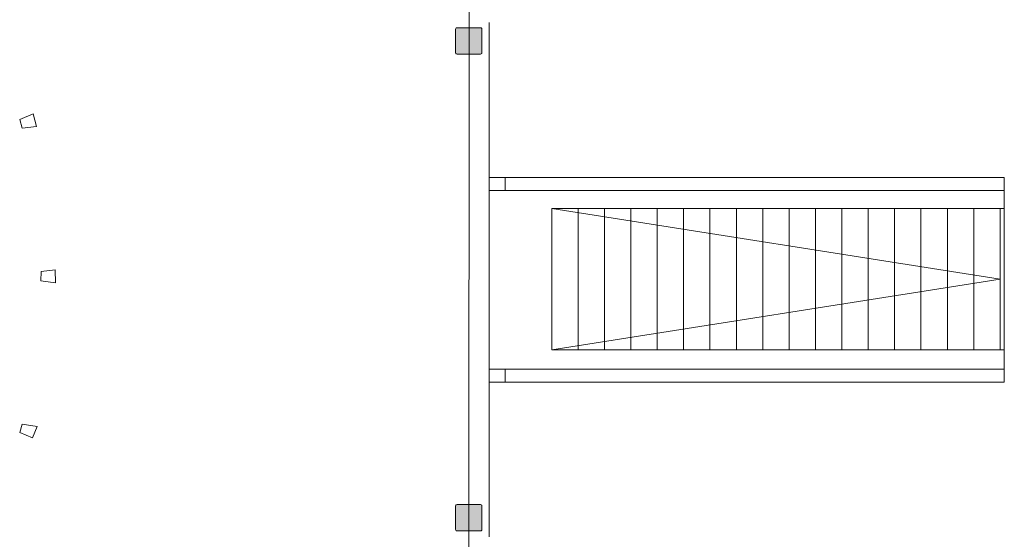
# Model space of a CAD drawing. Header units: inches. Extents: x 15 to 546804, y -66 to 267312.
# Tile 134 of 256: x 452433 to 460646, y 48667 to 53005. Entities that reach past the tile are written whole.
import ezdxf

# ---------------------------------------------------------------- set-up
doc = ezdxf.new("R2010")
doc.units = ezdxf.units.IN
doc.header["$MEASUREMENT"] = 0

msp = doc.modelspace()

# ---------------------------------------------------------------- hatches: boundary and pattern name
at = {"lineweight": 20}
h = msp.add_hatch(color=7, dxfattribs=at)
h.dxf.hatch_style = 1
h.paths.add_polyline_path([(456289.2, 52926), (456287.6, 52932), (456283.2, 52936.4), (456277.2, 52938), (456081.2, 52938), (456075.2, 52936.4), (456070.8, 52932), (456069.2, 52926), (456069.2, 52730), (456070.8, 52724), (456075.2, 52719.6), (456081.2, 52718), (456277.2, 52718), (456283.2, 52719.6), (456287.6, 52724), (456289.2, 52730)])
h = msp.add_hatch(color=7, dxfattribs=at)
h.dxf.hatch_style = 1
h.paths.add_polyline_path([(456289.2, 48946), (456287.6, 48952), (456283.2, 48956.4), (456277.2, 48958), (456081.2, 48958), (456075.2, 48956.4), (456070.8, 48952), (456069.2, 48946), (456069.2, 48750), (456070.8, 48744), (456075.2, 48739.6), (456081.2, 48738), (456277.2, 48738), (456283.2, 48739.6), (456287.6, 48744), (456289.2, 48750)])

# ---------------------------------------------------------------- linework, layer by layer
at = {"color": 7, "lineweight": 20}
for p, q in [((456179.6, 42627.2, 3000), (456181.6, 59047.2, 3000)), ((456181.6, 59047.2, 3800), (456179.6, 42627.2, 3800)), ((456347.5, 48687.8, 7500), (456347.5, 52980.8, 7500)), ((456347.5, 48687.8, 7300), (456347.5, 52980.8, 7300)), ((456347.5, 52980.8, 7500), (456347.5, 52980.8, 7300)), ((456068.6, 52925.8, 300), (456070.2, 52931.8, 300)), ((456068.6, 52925.8, 7300), (456070.2, 52931.8, 7300)), ((456068.6, 52729.8, 300), (456068.6, 52925.8, 300)), ((456068.6, 52729.8, 7300), (456068.6, 52925.8, 7300)), ((456068.6, 52925.8, 300), (456068.6, 52925.8, 7300)), ((456070.2, 52931.8, 300), (456074.6, 52936.2, 300)), ((456070.2, 52931.8, 7300), (456074.6, 52936.2, 7300)), ((456070.2, 52931.8, 300), (456070.2, 52931.8, 7300)), ((456074.6, 52936.2, 300), (456080.6, 52937.8, 300)), ((456074.6, 52936.2, 7300), (456080.6, 52937.8, 7300)), ((456074.6, 52936.2, 300), (456074.6, 52936.2, 7300)), ((456080.6, 52937.8, 300), (456276.6, 52937.8, 300)), ((456080.6, 52937.8, 7300), (456276.6, 52937.8, 7300)), ((456080.6, 52937.8, 300), (456080.6, 52937.8, 7300)), ((456276.6, 52937.8, 300), (456282.6, 52936.2, 300)), ((456276.6, 52937.8, 7300), (456282.6, 52936.2, 7300)), ((456276.6, 52937.8, 300), (456276.6, 52937.8, 7300)), ((456282.6, 52936.2, 300), (456287, 52931.8, 300)), ((456282.6, 52936.2, 7300), (456287, 52931.8, 7300)), ((456282.6, 52936.2, 300), (456282.6, 52936.2, 7300)), ((456287, 52931.8, 300), (456288.6, 52925.8, 300)), ((456287, 52931.8, 7300), (456288.6, 52925.8, 7300)), ((456287, 52931.8, 300), (456287, 52931.8, 7300)), ((456288.6, 52925.8, 300), (456288.6, 52729.8, 300)), ((456288.6, 52925.8, 7300), (456288.6, 52729.8, 7300)), ((456288.6, 52925.8, 300), (456288.6, 52925.8, 7300)), ((456070.2, 52723.8, 300), (456068.6, 52729.8, 300)), ((456070.2, 52723.8, 7300), (456068.6, 52729.8, 7300)), ((456068.6, 52729.8, 300), (456068.6, 52729.8, 7300)), ((456288.6, 52729.8, 300), (456287, 52723.8, 300)), ((456288.6, 52729.8, 7300), (456287, 52723.8, 7300)), ((456288.6, 52729.8, 300), (456288.6, 52729.8, 7300)), ((456074.6, 52719.4, 300), (456070.2, 52723.8, 300)), ((456074.6, 52719.4, 7300), (456070.2, 52723.8, 7300)), ((456070.2, 52723.8, 300), (456070.2, 52723.8, 7300)), ((456080.6, 52717.8, 300), (456074.6, 52719.4, 300)), ((456080.6, 52717.8, 7300), (456074.6, 52719.4, 7300)), ((456074.6, 52719.4, 300), (456074.6, 52719.4, 7300)), ((456276.6, 52717.8, 300), (456080.6, 52717.8, 300)), ((456276.6, 52717.8, 7300), (456080.6, 52717.8, 7300)), ((456080.6, 52717.8, 300), (456080.6, 52717.8, 7300)), ((456282.6, 52719.4, 300), (456276.6, 52717.8, 300)), ((456282.6, 52719.4, 7300), (456276.6, 52717.8, 7300)), ((456276.6, 52717.8, 300), (456276.6, 52717.8, 7300)), ((456287, 52723.8, 300), (456282.6, 52719.4, 300)), ((456287, 52723.8, 7300), (456282.6, 52719.4, 7300)), ((456282.6, 52719.4, 300), (456282.6, 52719.4, 7300)), ((456287, 52723.8, 300), (456287, 52723.8, 7300)), ((452433.6, 52172, 5759.5), (452544.4, 52217.8, 5759.5)), ((452452.9, 52098.5, 5759.5), (452433.7, 52172, 5759.5)), ((452544.4, 52217.8, 5759.5), (452572, 52113.5, 5759.5)), ((452572, 52113.5, 5759.5), (452452.9, 52098.5, 5759.5)), ((460645.6, 51687.8, 6019), (456347.5, 51687.8, 6019)), ((460645.6, 51687.8, 7019), (456347.5, 51687.8, 7019)), ((460645.6, 51577.8, 6019), (460645.6, 51687.8, 6019)), ((460645.6, 51577.8, 7019), (460645.6, 51687.8, 7019)), ((460645.6, 51687.8, 6019), (460645.6, 51687.8, 7019)), ((456347.5, 51577.8, 6019), (460645.6, 51577.8, 6019)), ((456347.5, 51577.8, 7019), (460645.6, 51577.8, 7019)), ((460645.6, 51577.8, 6019), (460645.6, 51577.8, 7019)), ((460645.6, 51577.8, 300), (460645.6, 49977.8, 300)), ((460610.6, 50837.8, 300), (456870.6, 51427.8, 300)), ((456870.6, 51427.8, 300), (456870.6, 50247.8, 300)), ((457090.6, 51427.8, 300), (456870.6, 51427.8, 300)), ((457090.6, 51427.8, 300), (457090.6, 50247.8, 300)), ((457310.6, 51427.8, 300), (457090.6, 51427.8, 300)), ((457310.6, 51427.8, 300), (457310.6, 50247.8, 300)), ((457530.6, 51427.8, 300), (457310.6, 51427.8, 300)), ((457530.6, 51427.8, 300), (457530.6, 50247.8, 300)), ((457750.6, 51427.8, 300), (457530.6, 51427.8, 300)), ((457750.6, 51427.8, 300), (457750.6, 50247.8, 300)), ((457970.6, 51427.8, 300), (457750.6, 51427.8, 300)), ((457970.6, 51427.8, 300), (457970.6, 50247.8, 300)), ((458190.6, 51427.8, 300), (457970.6, 51427.8, 300)), ((458190.6, 51427.8, 300), (458190.6, 50247.8, 300)), ((458410.6, 51427.8, 300), (458190.6, 51427.8, 300)), ((458410.6, 51427.8, 300), (458410.6, 50247.8, 300)), ((458630.6, 51427.8, 300), (458410.6, 51427.8, 300)), ((458630.6, 51427.8, 300), (458630.6, 50247.8, 300)), ((458850.6, 51427.8, 300), (458630.6, 51427.8, 300)), ((459070.6, 51427.8, 300), (458850.6, 51427.8, 300)), ((458850.6, 51427.8, 300), (458850.6, 50247.8, 300)), ((459070.6, 51427.8, 300), (459070.6, 50247.8, 300)), ((459290.6, 51427.8, 300), (459070.6, 51427.8, 300)), ((459290.6, 51427.8, 300), (459290.6, 50247.8, 300)), ((459510.6, 51427.8, 300), (459290.6, 51427.8, 300)), ((459510.6, 51427.8, 300), (459510.6, 50247.8, 300)), ((459730.6, 51427.8, 300), (459510.6, 51427.8, 300)), ((459730.6, 51427.8, 300), (459730.6, 50247.8, 300)), ((459950.6, 51427.8, 300), (459730.6, 51427.8, 300)), ((459950.6, 51427.8, 300), (459950.6, 50247.8, 300)), ((460170.6, 51427.8, 300), (459950.6, 51427.8, 300)), ((460170.6, 51427.8, 300), (460170.6, 50247.8, 300)), ((460390.6, 51427.8, 300), (460170.6, 51427.8, 300)), ((460390.6, 51427.8, 300), (460390.6, 50247.8, 300)), ((460610.6, 51427.8, 300), (460390.6, 51427.8, 300)), ((460645.6, 51427.8, 300), (460610.6, 51427.8, 300)), ((460610.6, 51427.8, 300), (460610.6, 50247.8, 300)), ((460645.6, 50247.8, 300), (460645.6, 51427.8, 300)), ((452610.6, 50901.5, 2859.5), (452609.3, 50825.6, 2859.5)), ((452729.7, 50916.2, 2859.5), (452610.6, 50901.5, 2859.5)), ((452730.3, 50809.6, 2859.5), (452729.7, 50916.2, 2859.5)), ((452610.2, 50825.2, 2859.5), (452730.3, 50809.6, 2859.5)), ((456870.6, 50247.8, 300), (460610.6, 50837.8, 300)), ((456870.6, 50247.8, 300), (457090.6, 50247.8, 300)), ((457090.6, 50247.8, 300), (457310.6, 50247.8, 300)), ((457310.6, 50247.8, 300), (457530.6, 50247.8, 300)), ((457530.6, 50247.8, 300), (457750.6, 50247.8, 300)), ((457750.6, 50247.8, 300), (457970.6, 50247.8, 300)), ((457970.6, 50247.8, 300), (458190.6, 50247.8, 300)), ((458190.6, 50247.8, 300), (458410.6, 50247.8, 300)), ((458410.6, 50247.8, 300), (458630.6, 50247.8, 300)), ((458630.6, 50247.8, 300), (458850.6, 50247.8, 300)), ((458850.6, 50247.8, 300), (459070.6, 50247.8, 300)), ((459070.6, 50247.8, 300), (459290.6, 50247.8, 300)), ((459290.6, 50247.8, 300), (459510.6, 50247.8, 300)), ((459510.6, 50247.8, 300), (459730.6, 50247.8, 300)), ((459730.6, 50247.8, 300), (459950.6, 50247.8, 300)), ((459950.6, 50247.8, 300), (460170.6, 50247.8, 300)), ((460170.6, 50247.8, 300), (460390.6, 50247.8, 300)), ((460390.6, 50247.8, 300), (460610.6, 50247.8, 300)), ((460610.6, 50247.8, 300), (460645.6, 50247.8, 300)), ((460645.6, 50087.8, 6019), (456347.5, 50087.8, 6019)), ((460645.6, 50087.8, 7019), (456347.5, 50087.8, 7019)), ((460645.6, 49977.8, 6019), (460645.6, 50087.8, 6019)), ((460645.6, 49977.8, 7019), (460645.6, 50087.8, 7019)), ((460645.6, 50087.8, 6019), (460645.6, 50087.8, 7019)), ((456347.5, 49977.8, 6019), (460645.6, 49977.8, 6019)), ((456347.5, 49977.8, 7019), (460645.6, 49977.8, 7019)), ((460645.6, 49977.8, 6019), (460645.6, 49977.8, 7019)), ((452453, 49628.1, 5759.5), (452433.8, 49557.7, 5759.5)), ((452579.3, 49609.6, 5759.5), (452453, 49628.1, 5759.5)), ((452539.5, 49513.6, 5759.5), (452579.3, 49609.6, 5759.5)), ((452432.5, 49557.9, 5759.5), (452539.5, 49513.6, 5759.5)), ((456068.6, 48945.8, 300), (456070.2, 48951.8, 300)), ((456068.6, 48945.8, 7300), (456070.2, 48951.8, 7300)), ((456070.2, 48951.8, 300), (456074.6, 48956.2, 300)), ((456070.2, 48951.8, 7300), (456074.6, 48956.2, 7300)), ((456070.2, 48951.8, 300), (456070.2, 48951.8, 7300)), ((456074.6, 48956.2, 300), (456080.6, 48957.8, 300)), ((456074.6, 48956.2, 7300), (456080.6, 48957.8, 7300)), ((456074.6, 48956.2, 300), (456074.6, 48956.2, 7300)), ((456080.6, 48957.8, 300), (456276.6, 48957.8, 300)), ((456080.6, 48957.8, 7300), (456276.6, 48957.8, 7300)), ((456080.6, 48957.8, 300), (456080.6, 48957.8, 7300)), ((456276.6, 48957.8, 300), (456282.6, 48956.2, 300)), ((456276.6, 48957.8, 7300), (456282.6, 48956.2, 7300)), ((456276.6, 48957.8, 300), (456276.6, 48957.8, 7300)), ((456282.6, 48956.2, 300), (456287, 48951.8, 300)), ((456282.6, 48956.2, 7300), (456287, 48951.8, 7300)), ((456282.6, 48956.2, 300), (456282.6, 48956.2, 7300)), ((456287, 48951.8, 300), (456288.6, 48945.8, 300)), ((456287, 48951.8, 7300), (456288.6, 48945.8, 7300)), ((456287, 48951.8, 300), (456287, 48951.8, 7300)), ((456068.6, 48749.8, 300), (456068.6, 48945.8, 300)), ((456068.6, 48749.8, 7300), (456068.6, 48945.8, 7300)), ((456068.6, 48945.8, 300), (456068.6, 48945.8, 7300)), ((456288.6, 48945.8, 300), (456288.6, 48749.8, 300)), ((456288.6, 48945.8, 7300), (456288.6, 48749.8, 7300)), ((456288.6, 48945.8, 300), (456288.6, 48945.8, 7300)), ((456070.2, 48743.8, 300), (456068.6, 48749.8, 300)), ((456070.2, 48743.8, 7300), (456068.6, 48749.8, 7300)), ((456068.6, 48749.8, 300), (456068.6, 48749.8, 7300)), ((456074.6, 48739.4, 300), (456070.2, 48743.8, 300)), ((456074.6, 48739.4, 7300), (456070.2, 48743.8, 7300)), ((456070.2, 48743.8, 300), (456070.2, 48743.8, 7300)), ((456080.6, 48737.8, 300), (456074.6, 48739.4, 300)), ((456080.6, 48737.8, 7300), (456074.6, 48739.4, 7300)), ((456074.6, 48739.4, 300), (456074.6, 48739.4, 7300)), ((456276.6, 48737.8, 300), (456080.6, 48737.8, 300)), ((456276.6, 48737.8, 7300), (456080.6, 48737.8, 7300)), ((456080.6, 48737.8, 300), (456080.6, 48737.8, 7300)), ((456282.6, 48739.4, 300), (456276.6, 48737.8, 300)), ((456282.6, 48739.4, 7300), (456276.6, 48737.8, 7300)), ((456276.6, 48737.8, 300), (456276.6, 48737.8, 7300)), ((456287, 48743.8, 300), (456282.6, 48739.4, 300)), ((456287, 48743.8, 7300), (456282.6, 48739.4, 7300)), ((456282.6, 48739.4, 300), (456282.6, 48739.4, 7300)), ((456288.6, 48749.8, 300), (456287, 48743.8, 300)), ((456288.6, 48749.8, 7300), (456287, 48743.8, 7300)), ((456287, 48743.8, 300), (456287, 48743.8, 7300)), ((456288.6, 48749.8, 300), (456288.6, 48749.8, 7300)), ((456347.5, 48687.8, 7500), (456347.5, 48687.8, 7300))]:
    msp.add_line(p, q, dxfattribs=at)
for points, invisible_edges in [([(456181.6, 59047.2, 3000), (456179.6, 42627.2, 3800), (456179.6, 42627.2, 3000)], 1), ([(456179.6, 42627.2, 3800), (456181.6, 59047.2, 3000), (456181.6, 59047.2, 3800)], 1), ([(456347.5, 52980.8, 7300), (456347.5, 48687.8, 7500), (456347.5, 48687.8, 7300)], 1), ([(456347.5, 48687.8, 7500), (456347.5, 52980.8, 7300), (456347.5, 52980.8, 7500)], 1), ([(456070.2, 52931.8, 7300), (456068.6, 52925.8, 300), (456068.6, 52925.8, 7300)], 1), ([(456068.6, 52925.8, 300), (456070.2, 52931.8, 7300), (456070.2, 52931.8, 300)], 1), ([(456070.2, 52931.8, 300), (456068.6, 52729.8, 300), (456068.6, 52925.8, 300)], 1), ([(456068.6, 52729.8, 300), (456070.2, 52931.8, 300), (456070.2, 52723.8, 300)], 3), ([(456068.6, 52925.8, 7300), (456070.2, 52723.8, 7300), (456070.2, 52931.8, 7300)], 3), ([(456068.6, 52925.8, 7300), (456068.6, 52729.8, 300), (456068.6, 52729.8, 7300)], 1), ([(456068.6, 52729.8, 300), (456068.6, 52925.8, 7300), (456068.6, 52925.8, 300)], 1), ([(456070.2, 52723.8, 7300), (456068.6, 52925.8, 7300), (456068.6, 52729.8, 7300)], 1), ([(456074.6, 52936.2, 7300), (456070.2, 52931.8, 300), (456070.2, 52931.8, 7300)], 1), ([(456070.2, 52931.8, 300), (456074.6, 52936.2, 7300), (456074.6, 52936.2, 300)], 1), ([(456070.2, 52723.8, 300), (456070.2, 52931.8, 300), (456074.6, 52936.2, 300)], 13), ([(456070.2, 52723.8, 300), (456074.6, 52936.2, 300), (456074.6, 52719.4, 300)], 3), ([(456070.2, 52931.8, 7300), (456074.6, 52719.4, 7300), (456074.6, 52936.2, 7300)], 3), ([(456070.2, 52931.8, 7300), (456070.2, 52723.8, 7300), (456074.6, 52719.4, 7300)], 13), ([(456074.6, 52936.2, 7300), (456080.6, 52937.8, 300), (456074.6, 52936.2, 300)], 1), ([(456080.6, 52937.8, 300), (456074.6, 52936.2, 7300), (456080.6, 52937.8, 7300)], 1), ([(456074.6, 52719.4, 300), (456074.6, 52936.2, 300), (456080.6, 52937.8, 300)], 13), ([(456074.6, 52719.4, 300), (456080.6, 52937.8, 300), (456080.6, 52717.8, 300)], 3), ([(456074.6, 52936.2, 7300), (456080.6, 52717.8, 7300), (456080.6, 52937.8, 7300)], 3), ([(456074.6, 52936.2, 7300), (456074.6, 52719.4, 7300), (456080.6, 52717.8, 7300)], 13), ([(456080.6, 52937.8, 7300), (456276.6, 52937.8, 300), (456080.6, 52937.8, 300)], 1), ([(456276.6, 52937.8, 300), (456080.6, 52937.8, 7300), (456276.6, 52937.8, 7300)], 1), ([(456080.6, 52717.8, 300), (456080.6, 52937.8, 300), (456276.6, 52937.8, 300)], 13), ([(456080.6, 52717.8, 300), (456276.6, 52937.8, 300), (456276.6, 52717.8, 300)], 3), ([(456080.6, 52937.8, 7300), (456080.6, 52717.8, 7300), (456276.6, 52717.8, 7300)], 13), ([(456080.6, 52937.8, 7300), (456276.6, 52717.8, 7300), (456276.6, 52937.8, 7300)], 3), ([(456276.6, 52937.8, 7300), (456282.6, 52936.2, 300), (456276.6, 52937.8, 300)], 1), ([(456282.6, 52936.2, 300), (456276.6, 52937.8, 7300), (456282.6, 52936.2, 7300)], 1), ([(456276.6, 52717.8, 300), (456276.6, 52937.8, 300), (456282.6, 52936.2, 300)], 13), ([(456276.6, 52937.8, 7300), (456276.6, 52717.8, 7300), (456282.6, 52719.4, 7300)], 13), ([(456276.6, 52937.8, 7300), (456282.6, 52719.4, 7300), (456282.6, 52936.2, 7300)], 3), ([(456276.6, 52717.8, 300), (456282.6, 52936.2, 300), (456282.6, 52719.4, 300)], 3), ([(456282.6, 52936.2, 300), (456287, 52931.8, 7300), (456287, 52931.8, 300)], 1), ([(456287, 52931.8, 7300), (456282.6, 52936.2, 300), (456282.6, 52936.2, 7300)], 1), ([(456282.6, 52719.4, 300), (456282.6, 52936.2, 300), (456287, 52931.8, 300)], 13), ([(456282.6, 52936.2, 7300), (456282.6, 52719.4, 7300), (456287, 52723.8, 7300)], 13), ([(456282.6, 52936.2, 7300), (456287, 52723.8, 7300), (456287, 52931.8, 7300)], 3), ([(456282.6, 52719.4, 300), (456287, 52931.8, 300), (456287, 52723.8, 300)], 3), ([(456287, 52931.8, 300), (456288.6, 52925.8, 7300), (456288.6, 52925.8, 300)], 1), ([(456288.6, 52925.8, 7300), (456287, 52931.8, 300), (456287, 52931.8, 7300)], 1), ([(456287, 52723.8, 300), (456287, 52931.8, 300), (456288.6, 52925.8, 300)], 13), ([(456287, 52931.8, 7300), (456287, 52723.8, 7300), (456288.6, 52729.8, 7300)], 13), ([(456287, 52931.8, 7300), (456288.6, 52729.8, 7300), (456288.6, 52925.8, 7300)], 1), ([(456287, 52723.8, 300), (456288.6, 52925.8, 300), (456288.6, 52729.8, 300)], 1), ([(456288.6, 52925.8, 300), (456288.6, 52729.8, 7300), (456288.6, 52729.8, 300)], 1), ([(456288.6, 52729.8, 7300), (456288.6, 52925.8, 300), (456288.6, 52925.8, 7300)], 1), ([(456068.6, 52729.8, 7300), (456070.2, 52723.8, 300), (456070.2, 52723.8, 7300)], 1), ([(456070.2, 52723.8, 300), (456068.6, 52729.8, 7300), (456068.6, 52729.8, 300)], 1), ([(456288.6, 52729.8, 300), (456287, 52723.8, 7300), (456287, 52723.8, 300)], 1), ([(456287, 52723.8, 7300), (456288.6, 52729.8, 300), (456288.6, 52729.8, 7300)], 1), ([(456070.2, 52723.8, 7300), (456074.6, 52719.4, 300), (456074.6, 52719.4, 7300)], 1), ([(456074.6, 52719.4, 300), (456070.2, 52723.8, 7300), (456070.2, 52723.8, 300)], 1), ([(456080.6, 52717.8, 7300), (456074.6, 52719.4, 300), (456080.6, 52717.8, 300)], 1), ([(456074.6, 52719.4, 300), (456080.6, 52717.8, 7300), (456074.6, 52719.4, 7300)], 1), ([(456276.6, 52717.8, 7300), (456080.6, 52717.8, 300), (456276.6, 52717.8, 300)], 1), ([(456080.6, 52717.8, 300), (456276.6, 52717.8, 7300), (456080.6, 52717.8, 7300)], 1), ([(456282.6, 52719.4, 7300), (456276.6, 52717.8, 300), (456282.6, 52719.4, 300)], 1), ([(456276.6, 52717.8, 300), (456282.6, 52719.4, 7300), (456276.6, 52717.8, 7300)], 1), ([(456287, 52723.8, 300), (456282.6, 52719.4, 7300), (456282.6, 52719.4, 300)], 1), ([(456282.6, 52719.4, 7300), (456287, 52723.8, 300), (456287, 52723.8, 7300)], 1), ([(456483.1, 51687.8, 7019), (460645.6, 51687.8, 6019), (456483.1, 51687.8, 6019)], 1), ([(460645.6, 51687.8, 6019), (456483.1, 51687.8, 7019), (460645.6, 51687.8, 7019)], 1), ([(460645.6, 51577.8, 7019), (456483.1, 51687.8, 7019), (456483.1, 51577.8, 7019)], 1), ([(456483.1, 51687.8, 7019), (460645.6, 51577.8, 7019), (460645.6, 51687.8, 7019)], 1), ([(460645.6, 51687.8, 6019), (456483.1, 51577.8, 6019), (456483.1, 51687.8, 6019)], 1), ([(456483.1, 51577.8, 6019), (460645.6, 51687.8, 6019), (460645.6, 51577.8, 6019)], 1), ([(460645.6, 51687.8, 6019), (460645.6, 51577.8, 7019), (460645.6, 51577.8, 6019)], 1), ([(460645.6, 51577.8, 7019), (460645.6, 51687.8, 6019), (460645.6, 51687.8, 7019)], 1), ([(460645.6, 51577.8, 7019), (456483.1, 51577.8, 6019), (460645.6, 51577.8, 6019)], 1), ([(456483.1, 51577.8, 6019), (460645.6, 51577.8, 7019), (456483.1, 51577.8, 7019)], 1), ([(457090.6, 50247.8, 300), (456870.6, 51427.8, 300), (456870.6, 50247.8, 300)], 1), ([(456870.6, 51427.8, 300), (457090.6, 50247.8, 300), (457090.6, 51427.8, 300)], 1), ([(457310.6, 50247.8, 300), (457090.6, 51427.8, 300), (457090.6, 50247.8, 300)], 1), ([(457090.6, 51427.8, 300), (457310.6, 50247.8, 300), (457310.6, 51427.8, 300)], 1), ([(457530.6, 50247.8, 300), (457310.6, 51427.8, 300), (457310.6, 50247.8, 300)], 1), ([(457310.6, 51427.8, 300), (457530.6, 50247.8, 300), (457530.6, 51427.8, 300)], 1), ([(457750.6, 50247.8, 300), (457530.6, 51427.8, 300), (457530.6, 50247.8, 300)], 1), ([(457530.6, 51427.8, 300), (457750.6, 50247.8, 300), (457750.6, 51427.8, 300)], 1), ([(457970.6, 50247.8, 300), (457750.6, 51427.8, 300), (457750.6, 50247.8, 300)], 1), ([(457750.6, 51427.8, 300), (457970.6, 50247.8, 300), (457970.6, 51427.8, 300)], 1), ([(458190.6, 50247.8, 300), (457970.6, 51427.8, 300), (457970.6, 50247.8, 300)], 1), ([(457970.6, 51427.8, 300), (458190.6, 50247.8, 300), (458190.6, 51427.8, 300)], 1), ([(458410.6, 50247.8, 300), (458190.6, 51427.8, 300), (458190.6, 50247.8, 300)], 1), ([(458190.6, 51427.8, 300), (458410.6, 50247.8, 300), (458410.6, 51427.8, 300)], 1), ([(458630.6, 50247.8, 300), (458410.6, 51427.8, 300), (458410.6, 50247.8, 300)], 1), ([(458410.6, 51427.8, 300), (458630.6, 50247.8, 300), (458630.6, 51427.8, 300)], 1), ([(458850.6, 50247.8, 300), (458630.6, 51427.8, 300), (458630.6, 50247.8, 300)], 1), ([(458630.6, 51427.8, 300), (458850.6, 50247.8, 300), (458850.6, 51427.8, 300)], 1), ([(459070.6, 50247.8, 300), (458850.6, 51427.8, 300), (458850.6, 50247.8, 300)], 1), ([(458850.6, 51427.8, 300), (459070.6, 50247.8, 300), (459070.6, 51427.8, 300)], 1), ([(459290.6, 50247.8, 300), (459070.6, 51427.8, 300), (459070.6, 50247.8, 300)], 1), ([(459070.6, 51427.8, 300), (459290.6, 50247.8, 300), (459290.6, 51427.8, 300)], 1), ([(459510.6, 50247.8, 300), (459290.6, 51427.8, 300), (459290.6, 50247.8, 300)], 1), ([(459290.6, 51427.8, 300), (459510.6, 50247.8, 300), (459510.6, 51427.8, 300)], 1), ([(459730.6, 50247.8, 300), (459510.6, 51427.8, 300), (459510.6, 50247.8, 300)], 1), ([(459510.6, 51427.8, 300), (459730.6, 50247.8, 300), (459730.6, 51427.8, 300)], 1), ([(459950.6, 50247.8, 300), (459730.6, 51427.8, 300), (459730.6, 50247.8, 300)], 1), ([(459730.6, 51427.8, 300), (459950.6, 50247.8, 300), (459950.6, 51427.8, 300)], 1), ([(460170.6, 50247.8, 300), (459950.6, 51427.8, 300), (459950.6, 50247.8, 300)], 1), ([(459950.6, 51427.8, 300), (460170.6, 50247.8, 300), (460170.6, 51427.8, 300)], 1), ([(460390.6, 50247.8, 300), (460170.6, 51427.8, 300), (460170.6, 50247.8, 300)], 1), ([(460170.6, 51427.8, 300), (460390.6, 50247.8, 300), (460390.6, 51427.8, 300)], 1), ([(460610.6, 50247.8, 300), (460390.6, 51427.8, 300), (460390.6, 50247.8, 300)], 1), ([(460390.6, 51427.8, 300), (460610.6, 50247.8, 300), (460610.6, 51427.8, 300)], 1), ([(460645.6, 50247.8, 300), (460610.6, 51427.8, 300), (460610.6, 50247.8, 300)], 1), ([(460610.6, 51427.8, 300), (460645.6, 50247.8, 300), (460645.6, 51427.8, 300)], 1), ([(456483.1, 50087.8, 7019), (460645.6, 50087.8, 6019), (456483.1, 50087.8, 6019)], 1), ([(460645.6, 50087.8, 6019), (456483.1, 50087.8, 7019), (460645.6, 50087.8, 7019)], 1), ([(460645.6, 50087.8, 6019), (456483.1, 49977.8, 6019), (456483.1, 50087.8, 6019)], 1), ([(456483.1, 49977.8, 6019), (460645.6, 50087.8, 6019), (460645.6, 49977.8, 6019)], 1), ([(460645.6, 49977.8, 7019), (456483.1, 50087.8, 7019), (456483.1, 49977.8, 7019)], 1), ([(456483.1, 50087.8, 7019), (460645.6, 49977.8, 7019), (460645.6, 50087.8, 7019)], 1), ([(460645.6, 50087.8, 6019), (460645.6, 49977.8, 7019), (460645.6, 49977.8, 6019)], 1), ([(460645.6, 49977.8, 7019), (460645.6, 50087.8, 6019), (460645.6, 50087.8, 7019)], 1), ([(460645.6, 49977.8, 7019), (456483.1, 49977.8, 6019), (460645.6, 49977.8, 6019)], 1), ([(456483.1, 49977.8, 6019), (460645.6, 49977.8, 7019), (456483.1, 49977.8, 7019)], 1), ([(456070.2, 48951.8, 7300), (456068.6, 48945.8, 300), (456068.6, 48945.8, 7300)], 1), ([(456068.6, 48945.8, 300), (456070.2, 48951.8, 7300), (456070.2, 48951.8, 300)], 1), ([(456068.6, 48945.8, 7300), (456070.2, 48743.8, 7300), (456070.2, 48951.8, 7300)], 3), ([(456070.2, 48951.8, 300), (456068.6, 48749.8, 300), (456068.6, 48945.8, 300)], 1), ([(456068.6, 48749.8, 300), (456070.2, 48951.8, 300), (456070.2, 48743.8, 300)], 3), ([(456074.6, 48956.2, 7300), (456070.2, 48951.8, 300), (456070.2, 48951.8, 7300)], 1), ([(456070.2, 48951.8, 300), (456074.6, 48956.2, 7300), (456074.6, 48956.2, 300)], 1), ([(456070.2, 48951.8, 7300), (456074.6, 48739.4, 7300), (456074.6, 48956.2, 7300)], 3), ([(456070.2, 48743.8, 300), (456070.2, 48951.8, 300), (456074.6, 48956.2, 300)], 13), ([(456070.2, 48743.8, 300), (456074.6, 48956.2, 300), (456074.6, 48739.4, 300)], 3), ([(456070.2, 48951.8, 7300), (456070.2, 48743.8, 7300), (456074.6, 48739.4, 7300)], 13), ([(456074.6, 48956.2, 7300), (456080.6, 48957.8, 300), (456074.6, 48956.2, 300)], 1), ([(456080.6, 48957.8, 300), (456074.6, 48956.2, 7300), (456080.6, 48957.8, 7300)], 1), ([(456074.6, 48956.2, 7300), (456080.6, 48737.8, 7300), (456080.6, 48957.8, 7300)], 3), ([(456074.6, 48739.4, 300), (456074.6, 48956.2, 300), (456080.6, 48957.8, 300)], 13), ([(456074.6, 48739.4, 300), (456080.6, 48957.8, 300), (456080.6, 48737.8, 300)], 3), ([(456074.6, 48956.2, 7300), (456074.6, 48739.4, 7300), (456080.6, 48737.8, 7300)], 13), ([(456080.6, 48957.8, 7300), (456276.6, 48957.8, 300), (456080.6, 48957.8, 300)], 1), ([(456276.6, 48957.8, 300), (456080.6, 48957.8, 7300), (456276.6, 48957.8, 7300)], 1), ([(456080.6, 48957.8, 7300), (456080.6, 48737.8, 7300), (456276.6, 48737.8, 7300)], 13), ([(456080.6, 48957.8, 7300), (456276.6, 48737.8, 7300), (456276.6, 48957.8, 7300)], 3), ([(456080.6, 48737.8, 300), (456080.6, 48957.8, 300), (456276.6, 48957.8, 300)], 13), ([(456080.6, 48737.8, 300), (456276.6, 48957.8, 300), (456276.6, 48737.8, 300)], 3), ([(456276.6, 48957.8, 7300), (456282.6, 48956.2, 300), (456276.6, 48957.8, 300)], 1), ([(456282.6, 48956.2, 300), (456276.6, 48957.8, 7300), (456282.6, 48956.2, 7300)], 1), ([(456276.6, 48957.8, 7300), (456276.6, 48737.8, 7300), (456282.6, 48739.4, 7300)], 13), ([(456276.6, 48957.8, 7300), (456282.6, 48739.4, 7300), (456282.6, 48956.2, 7300)], 3), ([(456276.6, 48737.8, 300), (456276.6, 48957.8, 300), (456282.6, 48956.2, 300)], 13), ([(456276.6, 48737.8, 300), (456282.6, 48956.2, 300), (456282.6, 48739.4, 300)], 3), ([(456282.6, 48956.2, 300), (456287, 48951.8, 7300), (456287, 48951.8, 300)], 1), ([(456287, 48951.8, 7300), (456282.6, 48956.2, 300), (456282.6, 48956.2, 7300)], 1), ([(456282.6, 48956.2, 7300), (456282.6, 48739.4, 7300), (456287, 48743.8, 7300)], 13), ([(456282.6, 48956.2, 7300), (456287, 48743.8, 7300), (456287, 48951.8, 7300)], 3), ([(456282.6, 48739.4, 300), (456282.6, 48956.2, 300), (456287, 48951.8, 300)], 13), ([(456282.6, 48739.4, 300), (456287, 48951.8, 300), (456287, 48743.8, 300)], 3), ([(456287, 48951.8, 300), (456288.6, 48945.8, 7300), (456288.6, 48945.8, 300)], 1), ([(456288.6, 48945.8, 7300), (456287, 48951.8, 300), (456287, 48951.8, 7300)], 1), ([(456287, 48951.8, 7300), (456287, 48743.8, 7300), (456288.6, 48749.8, 7300)], 13), ([(456287, 48951.8, 7300), (456288.6, 48749.8, 7300), (456288.6, 48945.8, 7300)], 1), ([(456287, 48743.8, 300), (456287, 48951.8, 300), (456288.6, 48945.8, 300)], 13), ([(456068.6, 48945.8, 7300), (456068.6, 48749.8, 300), (456068.6, 48749.8, 7300)], 1), ([(456068.6, 48749.8, 300), (456068.6, 48945.8, 7300), (456068.6, 48945.8, 300)], 1), ([(456070.2, 48743.8, 7300), (456068.6, 48945.8, 7300), (456068.6, 48749.8, 7300)], 1), ([(456287, 48743.8, 300), (456288.6, 48945.8, 300), (456288.6, 48749.8, 300)], 1), ([(456288.6, 48945.8, 300), (456288.6, 48749.8, 7300), (456288.6, 48749.8, 300)], 1), ([(456288.6, 48749.8, 7300), (456288.6, 48945.8, 300), (456288.6, 48945.8, 7300)], 1), ([(456068.6, 48749.8, 7300), (456070.2, 48743.8, 300), (456070.2, 48743.8, 7300)], 1), ([(456070.2, 48743.8, 300), (456068.6, 48749.8, 7300), (456068.6, 48749.8, 300)], 1), ([(456070.2, 48743.8, 7300), (456074.6, 48739.4, 300), (456074.6, 48739.4, 7300)], 1), ([(456074.6, 48739.4, 300), (456070.2, 48743.8, 7300), (456070.2, 48743.8, 300)], 1), ([(456080.6, 48737.8, 7300), (456074.6, 48739.4, 300), (456080.6, 48737.8, 300)], 1), ([(456074.6, 48739.4, 300), (456080.6, 48737.8, 7300), (456074.6, 48739.4, 7300)], 1), ([(456276.6, 48737.8, 7300), (456080.6, 48737.8, 300), (456276.6, 48737.8, 300)], 1), ([(456080.6, 48737.8, 300), (456276.6, 48737.8, 7300), (456080.6, 48737.8, 7300)], 1), ([(456282.6, 48739.4, 7300), (456276.6, 48737.8, 300), (456282.6, 48739.4, 300)], 1), ([(456276.6, 48737.8, 300), (456282.6, 48739.4, 7300), (456276.6, 48737.8, 7300)], 1), ([(456287, 48743.8, 300), (456282.6, 48739.4, 7300), (456282.6, 48739.4, 300)], 1), ([(456282.6, 48739.4, 7300), (456287, 48743.8, 300), (456287, 48743.8, 7300)], 1), ([(456288.6, 48749.8, 300), (456287, 48743.8, 7300), (456287, 48743.8, 300)], 1), ([(456287, 48743.8, 7300), (456288.6, 48749.8, 300), (456288.6, 48749.8, 7300)], 1)]:
    msp.add_3dface(points, dxfattribs=dict(at, invisible_edges=invisible_edges))

doc.saveas('drawing.dxf')
